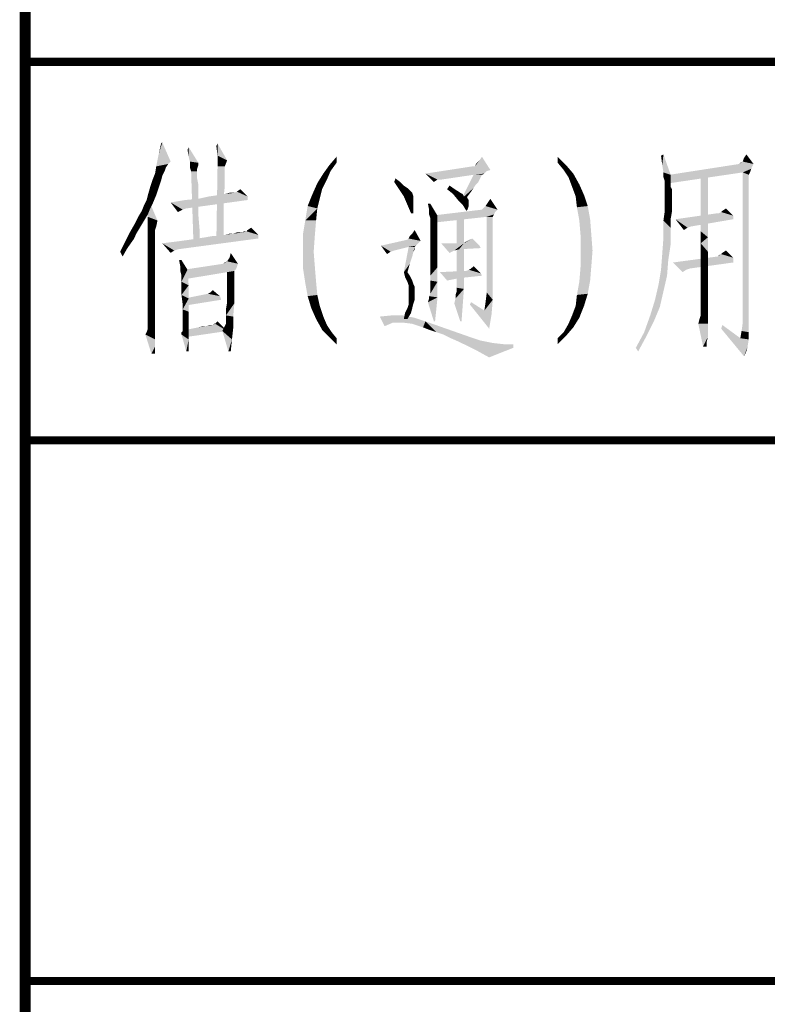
# Model space of a CAD drawing. Header units: millimetres. Extents: x 0 to 840, y 0 to 594.
# Tile 5 of 33: x 0 to 27, y 179 to 216. Entities that reach past the tile are written whole.
import ezdxf

# ---------------------------------------------------------------- set-up
doc = ezdxf.new("R2010")
doc.units = ezdxf.units.MM
doc.header["$LTSCALE"] = 46.2
doc.layers.get('0').update_dxf_attribs({"linetype": 'CONTINUOUS'})
doc.layers.add('GDU1040-22_DXF_FORMAT', color=7, linetype='CONTINUOUS')

# ---------------------------------------------------------------- blocks, each defined once
blk = doc.blocks.new('*T24')
at = {"color": 1, "linetype": 'Continuous'}
for p, q in [((0, 0), (50, 0)), ((0, 0), (0, -34)), ((50, 0), (50, -34)), ((0, -14), (50, -14)), ((0, -34), (50, -34))]:
    blk.add_line(p, q, dxfattribs=at)
blk = doc.blocks.new('*T25')
at = {"color": 1, "linetype": 'Continuous'}
for p, q in [((0, 0), (50, 0)), ((0, 0), (0, -34)), ((50, 0), (50, -34)), ((0, -14), (50, -14)), ((0, -34), (50, -34))]:
    blk.add_line(p, q, dxfattribs=at)

msp = doc.modelspace()

# ---------------------------------------------------------------- linework, layer by layer
at = {"color": 1, "linetype": 'Continuous'}
for points in [[(4.938, 210.578), (5.027, 210.978), (5.071, 211.022)], [(4.938, 210.578), (5.071, 211.022), (5.383, 210.311)], [(7.116, 210.533), (7.071, 210.889), (7.116, 210.978)], [(7.116, 210.533), (7.116, 210.978), (7.471, 210.356)], [(5.383, 210.311), (4.849, 210.133), (4.938, 210.578)], [(6.049, 210.489), (6.005, 210.756), (6.049, 210.844)], [(6.094, 210.311), (6.049, 210.489), (6.049, 210.844)], [(6.094, 210.311), (6.049, 210.844), (6.405, 210.267)], [(7.471, 210.356), (7.116, 210.133), (7.116, 210.533)], [(23.56, 210.178), (23.516, 210.533), (23.605, 210.578)], [(23.605, 209.911), (23.56, 210.178), (23.605, 210.578)], [(23.605, 209.911), (23.605, 210.578), (23.871, 209.822)], [(26.538, 210.311), (26.583, 210.444), (26.671, 210.578)], [(26.538, 210.311), (26.671, 210.578), (26.938, 210.222)], [(5.383, 210.311), (5.294, 210.222), (4.849, 210.133)], [(4.849, 210.133), (5.294, 210.222), (5.205, 210.089)], [(6.405, 210.267), (6.094, 210.089), (6.094, 210.311)], [(6.405, 210.267), (6.405, 210.178), (6.094, 210.089)], [(6.094, 210.089), (6.405, 210.178), (6.36, 210.044)], [(7.116, 210.133), (7.471, 210.356), (7.383, 210.133)], [(11.294, 209.956), (11.027, 209.867), (11.249, 210.178)], [(11.516, 210.267), (11.249, 210.178), (11.516, 210.489)], [(11.249, 210.178), (11.516, 210.267), (11.294, 209.956)], [(16.627, 210.133), (16.671, 210.222), (16.805, 210.356)], [(17.205, 210), (16.627, 210.133), (16.805, 210.356)], [(16.805, 210.356), (16.894, 210.489), (17.205, 210)], [(19.694, 210.267), (19.694, 210.489), (20.005, 210.178)], [(20.005, 210.178), (19.916, 210), (19.694, 210.267)], [(19.916, 210), (20.005, 210.178), (20.271, 209.867)], [(26.938, 210.222), (26.849, 210.044), (23.827, 209.822)], [(26.938, 210.222), (23.827, 209.822), (26.405, 210.222)], [(26.405, 210.222), (26.449, 210.267), (26.538, 210.311)], [(26.938, 210.222), (26.405, 210.222), (26.538, 210.311)], [(5.071, 209.778), (4.716, 209.644), (4.805, 209.867)], [(5.205, 210.089), (4.805, 209.867), (4.849, 210.133)], [(5.205, 210.089), (5.16, 209.956), (4.805, 209.867)], [(4.805, 209.867), (5.16, 209.956), (5.071, 209.778)], [(6.36, 210.044), (6.138, 209.956), (6.094, 210.089)], [(6.138, 209.956), (6.36, 210.044), (6.36, 209.956)], [(6.36, 209.956), (6.227, 207.244), (6.138, 209.956)], [(6.36, 209.956), (6.36, 209.911), (6.227, 207.244)], [(6.36, 209.911), (6.36, 209.822), (6.227, 207.244)], [(6.36, 209.822), (6.36, 209.689), (6.227, 207.244)], [(7.383, 210.133), (7.383, 210.044), (7.071, 207.333)], [(7.383, 210.133), (7.071, 207.333), (7.116, 210.133)], [(7.383, 210.044), (7.383, 209.911), (7.071, 207.333)], [(7.383, 209.911), (7.383, 209.689), (7.071, 207.333)], [(11.16, 209.644), (10.805, 209.511), (11.027, 209.867)], [(11.027, 209.867), (11.294, 209.956), (11.16, 209.644)], [(16.627, 210.133), (17.205, 210), (14.805, 209.867)], [(16.627, 210.133), (14.805, 209.867), (16.538, 210.133)], [(17.205, 210), (17.071, 209.956), (14.805, 209.867)], [(14.805, 209.867), (17.071, 209.956), (16.983, 209.867)], [(14.805, 209.867), (16.983, 209.867), (16.583, 209.822)], [(14.805, 209.867), (16.583, 209.822), (15.249, 209.644)], [(15.249, 209.644), (15.116, 209.556), (14.805, 209.867)], [(15.249, 209.644), (16.583, 209.822), (15.383, 209.644)], [(16.894, 209.822), (16.849, 209.733), (16.138, 208.933)], [(16.894, 209.822), (16.138, 208.933), (16.583, 209.822)], [(16.583, 209.822), (16.983, 209.867), (16.894, 209.822)], [(20.271, 209.867), (20.094, 209.733), (19.916, 210)], [(20.094, 209.733), (20.271, 209.867), (20.494, 209.467)], [(23.871, 209.822), (23.605, 209.733), (23.605, 209.911)], [(23.605, 209.733), (23.871, 209.822), (23.871, 209.644)], [(26.849, 210.044), (26.538, 209.911), (23.827, 209.822)], [(23.827, 209.822), (26.538, 209.911), (23.827, 209.511)], [(25.249, 209.867), (24.983, 209.289), (24.983, 209.867)], [(24.983, 209.289), (25.249, 209.867), (25.249, 209.2)], [(26.538, 209.911), (26.849, 210.044), (26.805, 209.911)], [(26.538, 209.911), (26.805, 209.911), (26.76, 209.822)], [(26.76, 209.822), (26.538, 204.356), (26.538, 209.911)], [(26.76, 209.822), (26.76, 209.733), (26.538, 204.356)], [(5.027, 209.6), (4.627, 209.378), (4.716, 209.644)], [(4.627, 209.378), (5.027, 209.6), (4.938, 209.333)], [(4.716, 209.644), (5.071, 209.778), (5.027, 209.6)], [(6.36, 209.689), (6.405, 209.467), (6.227, 207.244)], [(6.405, 209.467), (6.405, 209.2), (6.227, 207.244)], [(7.383, 209.689), (7.383, 209.378), (7.071, 207.333)], [(10.983, 209.289), (10.627, 209.111), (10.805, 209.511)], [(10.805, 209.511), (11.16, 209.644), (10.983, 209.289)], [(13.649, 209.556), (13.694, 209.689), (13.871, 209.556)], [(13.871, 209.556), (13.827, 209.289), (13.649, 209.556)], [(13.871, 209.556), (14.005, 209.422), (13.827, 209.289)], [(14.005, 209.422), (14.138, 209.333), (13.827, 209.289)], [(15.827, 209.333), (15.605, 209.289), (15.694, 209.422)], [(16.849, 209.733), (16.805, 209.644), (16.138, 208.933)], [(16.805, 209.644), (16.76, 209.556), (16.138, 208.933)], [(16.76, 209.556), (16.671, 209.467), (16.138, 208.933)], [(16.671, 209.467), (16.583, 209.333), (16.138, 208.933)], [(20.494, 209.467), (20.227, 209.378), (20.094, 209.733)], [(20.227, 209.378), (20.494, 209.467), (20.671, 209.067)], [(23.871, 209.644), (23.649, 209.6), (23.605, 209.733)], [(23.649, 209.511), (23.649, 209.6), (23.871, 209.644)], [(23.649, 209.511), (23.871, 209.644), (23.871, 209.511)], [(23.871, 209.511), (23.649, 209.422), (23.649, 209.511)], [(23.649, 209.422), (23.871, 209.511), (23.871, 209.378)], [(23.871, 209.378), (23.649, 209.289), (23.649, 209.422)], [(26.76, 209.733), (26.76, 209.689), (26.538, 204.356)], [(26.76, 209.689), (26.76, 209.644), (26.538, 204.356)], [(26.76, 209.644), (26.76, 209.511), (26.538, 204.356)], [(26.76, 209.511), (26.76, 209.333), (26.538, 204.356)], [(4.849, 209.067), (4.494, 208.889), (4.538, 209.067)], [(4.494, 208.889), (4.849, 209.067), (4.716, 208.756)], [(4.938, 209.333), (4.538, 209.067), (4.627, 209.378)], [(4.538, 209.067), (4.938, 209.333), (4.849, 209.067)], [(6.405, 209.2), (6.405, 208.8), (6.227, 207.244)], [(8.227, 209.022), (6.805, 209.022), (7.116, 209.067)], [(7.383, 209.378), (7.338, 208.978), (7.071, 207.333)], [(7.116, 209.067), (7.383, 209.111), (7.738, 209.156)], [(8.227, 209.022), (7.116, 209.067), (7.738, 209.156)], [(7.694, 209.156), (7.738, 209.156), (7.383, 209.111)], [(7.694, 209.156), (7.383, 209.111), (7.56, 209.156)], [(8.227, 209.022), (7.738, 209.156), (7.827, 209.2)], [(7.827, 209.2), (7.96, 209.289), (8.227, 209.022)], [(10.894, 208.933), (10.449, 208.667), (10.627, 209.111)], [(10.627, 209.111), (10.983, 209.289), (10.894, 208.933)], [(13.827, 209.289), (14.138, 209.333), (14.227, 209.244)], [(14.227, 209.244), (14.005, 209.022), (13.827, 209.289)], [(14.227, 209.244), (14.316, 209.156), (14.005, 209.022)], [(14.005, 209.022), (14.316, 209.156), (14.36, 209.022)], [(15.605, 209.289), (15.827, 209.333), (15.96, 209.244)], [(15.96, 209.244), (15.827, 209.111), (15.605, 209.289)], [(15.96, 209.244), (16.094, 209.156), (15.827, 209.111)], [(15.827, 209.111), (16.094, 209.156), (16.183, 209.111)], [(16.183, 209.111), (16.005, 208.889), (15.827, 209.111)], [(16.183, 209.111), (16.227, 209.022), (16.005, 208.889)], [(16.583, 209.333), (16.494, 209.2), (16.138, 208.933)], [(16.494, 209.2), (16.36, 209.022), (16.138, 208.933)], [(20.671, 209.067), (20.36, 209.022), (20.227, 209.378)], [(20.36, 209.022), (20.671, 209.067), (20.805, 208.667)], [(23.649, 209.289), (23.871, 209.378), (23.916, 209.289)], [(23.916, 209.289), (23.916, 209.244), (23.649, 209.111)], [(23.916, 209.289), (23.649, 209.111), (23.649, 209.289)], [(23.916, 209.244), (23.916, 209.156), (23.649, 209.111)], [(23.649, 209.111), (23.916, 209.156), (23.916, 209.022)], [(23.916, 209.022), (23.649, 208.933), (23.649, 209.111)], [(25.249, 209.2), (24.983, 208.711), (24.983, 209.289)], [(24.983, 208.711), (25.249, 209.2), (25.249, 208.622)], [(26.76, 209.333), (26.76, 209.111), (26.538, 204.356)], [(26.76, 209.111), (26.76, 208.889), (26.538, 204.356)], [(4.627, 208.578), (4.316, 208.489), (4.405, 208.711)], [(4.716, 208.756), (4.405, 208.711), (4.494, 208.889)], [(4.405, 208.711), (4.716, 208.756), (4.627, 208.578)], [(4.627, 208.756), (4.538, 208.489), (4.538, 208.756)], [(4.538, 208.267), (4.538, 208.489), (4.627, 208.756)], [(4.538, 208.267), (4.627, 208.756), (4.894, 208.133)], [(8.227, 208.889), (5.383, 208.8), (5.916, 208.889)], [(5.383, 208.8), (8.227, 208.889), (5.96, 208.578)], [(5.383, 208.8), (5.96, 208.578), (5.827, 208.533)], [(5.827, 208.533), (5.649, 208.444), (5.383, 208.8)], [(5.916, 208.889), (6.405, 208.933), (8.227, 209.022)], [(5.916, 208.889), (8.227, 209.022), (8.227, 208.889)], [(6.405, 208.8), (6.405, 208.356), (6.227, 207.244)], [(8.227, 209.022), (6.405, 208.933), (6.805, 209.022)], [(7.338, 208.978), (7.338, 208.533), (7.071, 207.333)], [(10.449, 208.667), (10.894, 208.933), (10.805, 208.578)], [(14.36, 209.022), (14.138, 208.711), (14.005, 209.022)], [(14.36, 209.022), (14.36, 208.978), (14.138, 208.711)], [(14.36, 208.978), (14.36, 208.844), (14.138, 208.711)], [(14.138, 208.711), (14.36, 208.844), (14.36, 208.667)], [(14.36, 208.667), (14.271, 208.4), (14.138, 208.711)], [(14.983, 208.756), (14.938, 208.533), (14.894, 208.756)], [(14.938, 208.356), (14.938, 208.533), (14.983, 208.756)], [(14.938, 208.356), (14.983, 208.756), (15.249, 208.311)], [(16.227, 209.022), (16.316, 208.978), (16.005, 208.889)], [(16.36, 208.978), (16.36, 208.933), (16.005, 208.889)], [(16.316, 208.978), (16.36, 208.978), (16.005, 208.889)], [(16.005, 208.889), (16.36, 208.933), (16.405, 208.889)], [(16.405, 208.889), (16.183, 208.711), (16.005, 208.889)], [(16.138, 208.933), (16.36, 209.022), (16.227, 208.8)], [(16.405, 208.889), (16.405, 208.8), (16.183, 208.711)], [(16.183, 208.711), (16.405, 208.8), (16.405, 208.667)], [(16.405, 208.667), (16.316, 208.489), (16.183, 208.711)], [(17.471, 208.533), (17.027, 208.667), (17.116, 208.8)], [(17.116, 208.8), (17.205, 208.933), (17.471, 208.533)], [(20.805, 208.667), (20.405, 208.622), (20.36, 209.022)], [(23.649, 208.933), (23.916, 209.022), (23.916, 208.844)], [(23.916, 208.844), (23.649, 208.711), (23.649, 208.933)], [(23.649, 208.711), (23.916, 208.844), (23.916, 208.667)], [(23.916, 208.667), (23.649, 208.444), (23.649, 208.711)], [(25.249, 208.622), (24.983, 208.222), (24.983, 208.711)], [(26.76, 208.889), (26.76, 208.578), (26.538, 204.356)], [(4.538, 208.356), (4.183, 208.267), (4.316, 208.489)], [(4.183, 208.267), (4.538, 208.356), (4.405, 208.133)], [(4.316, 208.489), (4.627, 208.578), (4.538, 208.356)], [(6.405, 208.356), (6.449, 207.822), (6.227, 207.244)], [(7.338, 208.533), (7.338, 207.956), (7.071, 207.333)], [(10.805, 208.578), (10.36, 208.133), (10.449, 208.667)], [(10.36, 208.133), (10.805, 208.578), (10.76, 208.133)], [(14.271, 208.4), (14.36, 208.667), (14.36, 208.4)], [(15.249, 208.311), (14.983, 208.222), (14.938, 208.356)], [(17.471, 208.533), (17.383, 208.444), (15.027, 208.311)], [(17.471, 208.533), (15.027, 208.311), (16.894, 208.533)], [(17.383, 208.444), (17.338, 208.356), (15.027, 208.311)], [(17.071, 208.267), (15.027, 208.311), (17.338, 208.356)], [(15.96, 207.689), (15.96, 208.311), (16.227, 208.4)], [(15.96, 207.156), (15.96, 207.689), (16.227, 208.4)], [(15.96, 206.711), (15.96, 207.156), (16.227, 208.4)], [(15.96, 206.311), (15.96, 206.711), (16.227, 208.4)], [(15.96, 206.044), (15.96, 206.311), (16.227, 208.4)], [(15.96, 205.778), (15.96, 206.044), (16.227, 208.4)], [(15.96, 205.644), (15.96, 205.778), (16.227, 208.4)], [(15.96, 205.644), (16.227, 208.4), (16.227, 205.6)], [(16.405, 208.667), (16.36, 208.533), (16.316, 208.489)], [(16.894, 208.533), (16.938, 208.578), (17.027, 208.667)], [(17.471, 208.533), (16.894, 208.533), (17.027, 208.667)], [(17.071, 208.267), (17.338, 208.356), (17.294, 208.267)], [(20.405, 208.622), (20.805, 208.667), (20.894, 208.178)], [(20.894, 208.178), (20.494, 208.133), (20.405, 208.622)], [(23.916, 208.444), (23.871, 208.178), (23.605, 208.133)], [(23.916, 208.444), (23.605, 208.133), (23.649, 208.444)], [(23.649, 208.444), (23.916, 208.667), (23.916, 208.444)], [(25.649, 208.4), (26.183, 208.311), (24.049, 208.178)], [(25.649, 208.4), (24.049, 208.178), (25.605, 208.4)], [(24.983, 208.222), (25.249, 208.622), (25.249, 208.044)], [(26.183, 208.311), (25.649, 208.4), (25.738, 208.444)], [(25.738, 208.444), (25.783, 208.489), (25.916, 208.578)], [(25.738, 208.444), (25.916, 208.578), (26.183, 208.311)], [(26.76, 208.578), (26.76, 208.222), (26.538, 204.356)], [(4.271, 207.911), (3.871, 207.689), (4.049, 208)], [(4.405, 208.133), (4.049, 208), (4.183, 208.267)], [(4.049, 208), (4.405, 208.133), (4.271, 207.911)], [(4.894, 208.133), (4.538, 208.089), (4.538, 208.267)], [(4.538, 207.956), (4.538, 208.089), (4.894, 208.133)], [(4.538, 207.956), (4.894, 208.133), (4.849, 207.911)], [(10.76, 208.133), (10.271, 207.6), (10.36, 208.133)], [(10.271, 207.6), (10.76, 208.133), (10.716, 207.6)], [(14.983, 208.133), (14.983, 208.222), (15.249, 208.311)], [(14.983, 208.089), (14.983, 208.133), (15.249, 208.311)], [(14.983, 208.089), (15.249, 208.311), (15.249, 208.089)], [(15.249, 208.089), (14.983, 208), (14.983, 208.089)], [(14.983, 208), (15.249, 208.089), (15.249, 207.911)], [(15.249, 207.911), (14.983, 207.867), (14.983, 208)], [(17.071, 208.267), (15.027, 208.044), (15.027, 208.311)], [(17.294, 208.267), (17.294, 208.178), (17.071, 205.467)], [(17.294, 208.267), (17.071, 205.467), (17.071, 208.267)], [(17.294, 208.178), (17.294, 208.089), (17.071, 205.467)], [(17.294, 208.089), (17.294, 207.911), (17.071, 205.467)], [(20.538, 207.6), (20.494, 208.133), (20.894, 208.178)], [(20.538, 207.6), (20.894, 208.178), (20.938, 207.6)], [(23.605, 208.133), (23.871, 208.178), (23.871, 207.867)], [(23.871, 207.867), (23.605, 207.511), (23.605, 208.133)], [(24.049, 208.178), (26.183, 208.311), (26.183, 208.178)], [(24.049, 208.178), (26.183, 208.178), (24.627, 207.911)], [(24.049, 208.178), (24.627, 207.911), (24.494, 207.867)], [(24.494, 207.867), (24.36, 207.778), (24.049, 208.178)], [(25.249, 208.044), (24.983, 207.733), (24.983, 208.222)], [(24.983, 207.733), (25.249, 208.044), (25.249, 207.511)], [(26.76, 208.222), (26.76, 207.867), (26.538, 204.356)], [(4.138, 207.689), (4.005, 207.422), (3.694, 207.333)], [(4.138, 207.689), (3.694, 207.333), (3.871, 207.689)], [(3.871, 207.689), (4.271, 207.911), (4.138, 207.689)], [(4.849, 207.911), (4.538, 207.867), (4.538, 207.956)], [(4.538, 207.867), (4.849, 207.911), (4.805, 207.778)], [(4.805, 207.778), (4.538, 207.733), (4.538, 207.867)], [(4.538, 207.733), (4.805, 207.778), (4.805, 207.689)], [(4.805, 207.689), (4.538, 207.556), (4.538, 207.733)], [(4.805, 207.689), (4.805, 207.6), (4.538, 207.556)], [(4.538, 207.556), (4.805, 207.6), (4.805, 207.422)], [(6.227, 207.244), (6.449, 207.822), (6.449, 207.244)], [(6.405, 207.467), (6.671, 207.511), (8.627, 207.6)], [(6.405, 207.467), (8.627, 207.6), (8.627, 207.467)], [(6.671, 207.511), (7.16, 207.556), (8.627, 207.6)], [(7.071, 207.333), (7.338, 207.956), (7.338, 207.333)], [(8.627, 207.6), (7.16, 207.556), (7.383, 207.6)], [(7.383, 207.6), (7.694, 207.644), (8.049, 207.689)], [(8.627, 207.6), (7.383, 207.6), (8.049, 207.689)], [(7.694, 207.644), (7.383, 207.6), (7.56, 207.644)], [(7.96, 207.689), (8.049, 207.689), (7.694, 207.644)], [(7.96, 207.689), (7.694, 207.644), (7.827, 207.689)], [(8.138, 207.733), (8.183, 207.733), (8.049, 207.689)], [(8.138, 207.733), (8.049, 207.689), (8.094, 207.733)], [(8.627, 207.6), (8.049, 207.689), (8.183, 207.733)], [(8.183, 207.733), (8.227, 207.778), (8.36, 207.867)], [(8.183, 207.733), (8.36, 207.867), (8.627, 207.6)], [(10.716, 207.6), (10.271, 206.978), (10.271, 207.6)], [(10.271, 206.978), (10.716, 207.6), (10.671, 206.978)], [(14.183, 207.467), (14.227, 207.556), (14.316, 207.644)], [(14.627, 207.378), (14.183, 207.467), (14.316, 207.644)], [(14.316, 207.644), (14.405, 207.778), (14.627, 207.378)], [(14.983, 207.867), (15.249, 207.911), (15.249, 207.867)], [(15.249, 207.867), (14.983, 207.733), (14.983, 207.867)], [(14.983, 207.733), (15.249, 207.867), (15.249, 207.733)], [(15.249, 207.733), (14.983, 207.556), (14.983, 207.733)], [(14.983, 207.556), (15.249, 207.733), (15.249, 207.511)], [(17.294, 207.911), (17.294, 207.689), (17.071, 205.467)], [(17.294, 207.689), (17.294, 207.378), (17.071, 205.467)], [(20.938, 207.6), (20.983, 207.022), (20.538, 206.978)], [(20.938, 207.6), (20.538, 206.978), (20.538, 207.6)], [(23.605, 207.511), (23.871, 207.867), (23.871, 207.244)], [(25.249, 207.511), (24.983, 207.289), (24.983, 207.733)], [(26.76, 207.867), (26.76, 207.422), (26.538, 204.356)], [(3.783, 207.111), (3.516, 206.978), (3.694, 207.333)], [(3.694, 207.333), (4.005, 207.422), (3.783, 207.111)], [(4.805, 207.422), (4.538, 207.333), (4.538, 207.556)], [(4.538, 207.333), (4.805, 207.422), (4.805, 207.2)], [(4.805, 207.2), (4.538, 207.067), (4.538, 207.333)], [(5.071, 207.289), (5.427, 207.333), (8.627, 207.467)], [(5.071, 207.289), (8.627, 207.467), (5.649, 207.067)], [(5.071, 207.289), (5.649, 207.067), (5.516, 207.022)], [(5.516, 207.022), (5.383, 206.933), (5.071, 207.289)], [(5.427, 207.333), (5.783, 207.378), (8.627, 207.467)], [(5.783, 207.378), (6.094, 207.422), (8.627, 207.467)], [(8.627, 207.467), (6.094, 207.422), (6.405, 207.467)], [(7.16, 207.556), (6.671, 207.511), (6.938, 207.556)], [(14.627, 207.378), (13.16, 207.2), (14.138, 207.422)], [(14.627, 207.378), (14.538, 207.289), (13.16, 207.2)], [(13.16, 207.2), (14.538, 207.289), (14.449, 207.2)], [(14.627, 207.378), (14.138, 207.422), (14.183, 207.467)], [(15.249, 207.511), (14.983, 207.333), (14.983, 207.556)], [(14.983, 207.333), (15.249, 207.511), (15.249, 207.2)], [(15.249, 207.2), (14.983, 207.111), (14.983, 207.333)], [(16.227, 207.289), (15.694, 206.933), (15.383, 207.289)], [(16.227, 207.289), (15.871, 207.022), (15.694, 206.933)], [(16.227, 207.289), (16.049, 207.067), (15.871, 207.022)], [(16.227, 207.289), (16.805, 207.2), (16.049, 207.067)], [(16.227, 207.289), (16.449, 207.422), (16.538, 207.467)], [(16.227, 207.289), (16.538, 207.467), (16.805, 207.2)], [(16.227, 207.289), (16.36, 207.378), (16.449, 207.422)], [(16.227, 207.289), (16.271, 207.333), (16.36, 207.378)], [(17.294, 207.378), (17.294, 206.933), (17.071, 205.467)], [(23.871, 207.244), (23.56, 206.889), (23.605, 207.511)], [(23.56, 206.889), (23.871, 207.244), (23.783, 206.667)], [(24.983, 207.289), (25.249, 207.511), (25.249, 206.978)], [(25.249, 206.978), (24.983, 206.889), (24.983, 207.289)], [(26.76, 207.422), (26.76, 206.978), (26.538, 204.356)], [(3.516, 206.978), (3.783, 207.111), (3.605, 206.8)], [(4.538, 207.067), (4.805, 207.2), (4.805, 206.978)], [(4.805, 206.978), (4.538, 206.756), (4.538, 207.067)], [(4.538, 206.756), (4.805, 206.978), (4.805, 206.622)], [(7.56, 206.756), (7.605, 206.933), (7.871, 206.533)], [(10.671, 206.978), (10.271, 206.4), (10.271, 206.978)], [(10.271, 206.4), (10.671, 206.978), (10.716, 206.4)], [(13.16, 207.2), (14.449, 207.2), (14.183, 207.156)], [(13.16, 207.2), (14.183, 207.156), (13.649, 207.022)], [(13.16, 207.2), (13.649, 207.022), (13.516, 206.978)], [(13.516, 206.978), (13.383, 206.889), (13.16, 207.2)], [(14.405, 207.156), (14.36, 206.978), (14.005, 206.222)], [(14.405, 207.156), (14.005, 206.222), (14.183, 207.156)], [(14.36, 206.978), (14.316, 206.8), (14.005, 206.222)], [(14.183, 207.156), (14.449, 207.2), (14.405, 207.156)], [(14.405, 207.156), (14.405, 207.067), (14.36, 206.978)], [(14.983, 207.111), (15.249, 207.2), (15.249, 206.844)], [(15.249, 206.844), (14.983, 206.8), (14.983, 207.111)], [(16.805, 207.2), (16.849, 207.111), (16.049, 207.067)], [(17.294, 206.933), (17.294, 206.444), (17.071, 205.467)], [(20.538, 206.978), (20.983, 207.022), (20.938, 206.444)], [(20.938, 206.444), (20.538, 206.4), (20.538, 206.978)], [(23.783, 206.667), (23.516, 206.311), (23.56, 206.889)], [(24.983, 206.533), (24.983, 206.889), (25.249, 206.978)], [(24.983, 206.533), (25.249, 206.978), (25.249, 206.533)], [(25.605, 206.8), (25.649, 206.844), (25.738, 206.889)], [(26.183, 206.756), (25.605, 206.8), (25.738, 206.889)], [(25.738, 206.889), (25.783, 206.933), (25.916, 207.022)], [(25.738, 206.889), (25.916, 207.022), (26.183, 206.756)], [(26.76, 206.978), (26.76, 206.444), (26.538, 204.356)], [(4.805, 206.622), (4.538, 206.4), (4.538, 206.756)], [(4.538, 206.4), (4.805, 206.622), (4.805, 206.267)], [(5.783, 206.667), (5.738, 206.444), (5.694, 206.667)], [(5.738, 206.444), (5.783, 206.667), (6.005, 206.311)], [(7.871, 206.533), (7.827, 206.4), (5.871, 206.311)], [(7.871, 206.533), (5.871, 206.311), (7.338, 206.533)], [(7.338, 206.533), (7.383, 206.578), (7.471, 206.622)], [(7.871, 206.533), (7.338, 206.533), (7.471, 206.622)], [(7.871, 206.533), (7.471, 206.622), (7.56, 206.756)], [(14.316, 206.8), (14.227, 206.533), (14.005, 206.222)], [(14.005, 206.222), (14.227, 206.533), (14.138, 206.222)], [(14.983, 206.533), (14.983, 206.8), (15.249, 206.844)], [(14.983, 206.533), (15.249, 206.844), (15.249, 206.4)], [(15.249, 206.4), (14.983, 206.311), (14.983, 206.533)], [(23.516, 206.311), (23.783, 206.667), (23.738, 206.089)], [(26.183, 206.756), (23.96, 206.578), (25.605, 206.8)], [(23.96, 206.578), (26.183, 206.756), (26.183, 206.578)], [(23.96, 206.578), (26.183, 206.578), (24.583, 206.356)], [(23.96, 206.578), (24.583, 206.356), (24.449, 206.311)], [(24.449, 206.311), (24.316, 206.222), (23.96, 206.578)], [(25.249, 206.533), (24.983, 206.222), (24.983, 206.533)], [(24.983, 206.222), (25.249, 206.533), (25.249, 206.089)], [(4.805, 206.267), (4.538, 206), (4.538, 206.4)], [(4.538, 206), (4.805, 206.267), (4.805, 205.867)], [(6.005, 206.311), (5.738, 206.267), (5.738, 206.444)], [(5.783, 206.089), (5.738, 206.267), (6.005, 206.311)], [(5.783, 206), (5.783, 206.089), (6.005, 206.311)], [(5.783, 205.867), (5.783, 206), (6.005, 206.311)], [(5.783, 205.867), (6.005, 206.311), (6.049, 205.733)], [(5.871, 206.311), (7.827, 206.4), (7.783, 206.311)], [(7.783, 206.311), (7.738, 206.267), (5.871, 205.956)], [(7.783, 206.311), (5.871, 205.956), (5.871, 206.311)], [(7.738, 206.267), (7.471, 206.222), (5.871, 205.956)], [(7.471, 206.222), (7.738, 206.267), (7.738, 206.178)], [(7.738, 206.178), (7.471, 205.822), (7.471, 206.222)], [(7.738, 206.178), (7.738, 206.089), (7.471, 205.822)], [(10.716, 206.4), (10.36, 205.822), (10.271, 206.4)], [(10.716, 206.4), (10.76, 205.867), (10.36, 205.822)], [(14.138, 206.222), (14.049, 206.044), (14.005, 206.222)], [(14.138, 206.222), (14.227, 206.089), (14.049, 206.044)], [(14.983, 206.089), (14.983, 206.311), (15.249, 206.4)], [(14.983, 205.911), (14.983, 206.089), (15.249, 206.4)], [(14.983, 205.911), (15.249, 206.4), (15.249, 205.867)], [(16.316, 206.267), (15.338, 206.222), (16.271, 206.267)], [(16.849, 206.178), (15.338, 206.222), (16.316, 206.267)], [(16.849, 206.178), (15.605, 205.911), (15.338, 206.222)], [(16.849, 206.178), (15.827, 205.956), (15.605, 205.911)], [(16.849, 206.178), (16.049, 206), (15.827, 205.956)], [(16.849, 206.178), (16.894, 206.089), (16.049, 206)], [(16.849, 206.178), (16.316, 206.267), (16.405, 206.311)], [(16.849, 206.178), (16.405, 206.311), (16.494, 206.356)], [(16.494, 206.356), (16.583, 206.444), (16.849, 206.178)], [(17.294, 206.444), (17.294, 205.867), (17.071, 205.467)], [(20.894, 205.911), (20.494, 205.867), (20.538, 206.4)], [(20.538, 206.4), (20.938, 206.444), (20.894, 205.911)], [(23.738, 206.089), (23.427, 205.778), (23.516, 206.311)], [(25.249, 206.089), (24.983, 205.911), (24.983, 206.222)], [(26.76, 206.444), (26.76, 205.911), (26.538, 204.356)], [(4.805, 205.867), (4.538, 205.6), (4.538, 206)], [(4.538, 205.6), (4.805, 205.867), (4.805, 205.422)], [(6.049, 205.733), (5.783, 205.689), (5.783, 205.867)], [(7.738, 206.089), (7.738, 206), (7.471, 205.822)], [(7.738, 206), (7.738, 205.867), (7.471, 205.822)], [(7.471, 205.822), (7.738, 205.867), (7.738, 205.733)], [(7.738, 205.733), (7.471, 205.422), (7.471, 205.822)], [(10.36, 205.822), (10.76, 205.867), (10.805, 205.378)], [(10.805, 205.378), (10.449, 205.333), (10.36, 205.822)], [(14.049, 206.044), (14.227, 206.089), (14.316, 205.911)], [(14.316, 205.911), (14.138, 205.867), (14.049, 206.044)], [(14.138, 205.867), (14.316, 205.911), (14.36, 205.778)], [(14.36, 205.778), (14.183, 205.733), (14.138, 205.867)], [(14.183, 205.733), (14.36, 205.778), (14.405, 205.689)], [(14.938, 205.333), (14.983, 205.422), (15.249, 205.867)], [(14.938, 205.333), (15.249, 205.867), (15.249, 205.289)], [(15.249, 205.867), (14.983, 205.778), (14.983, 205.911)], [(14.983, 205.644), (14.983, 205.778), (15.249, 205.867)], [(14.983, 205.556), (14.983, 205.644), (15.249, 205.867)], [(14.983, 205.511), (14.983, 205.556), (15.249, 205.867)], [(14.983, 205.422), (14.983, 205.511), (15.249, 205.867)], [(17.071, 205.467), (17.294, 205.867), (17.294, 205.2)], [(20.805, 205.422), (20.405, 205.378), (20.494, 205.867)], [(20.494, 205.867), (20.894, 205.911), (20.805, 205.422)], [(23.605, 205.511), (23.294, 205.2), (23.427, 205.778)], [(23.427, 205.778), (23.738, 206.089), (23.605, 205.511)], [(24.983, 205.644), (24.983, 205.911), (25.249, 206.089)], [(24.983, 205.644), (25.249, 206.089), (25.249, 205.644)], [(26.76, 205.911), (26.76, 205.289), (26.538, 204.356)], [(4.805, 205.422), (4.538, 205.244), (4.538, 205.6)], [(4.538, 205.244), (4.805, 205.422), (4.805, 205.022)], [(5.783, 205.378), (5.783, 205.689), (6.049, 205.733)], [(5.783, 205.378), (6.049, 205.733), (6.049, 205.244)], [(7.205, 205.333), (5.871, 205.244), (6.76, 205.422)], [(7.205, 205.333), (6.76, 205.422), (6.849, 205.467)], [(6.849, 205.467), (6.938, 205.556), (7.205, 205.333)], [(7.738, 205.733), (7.738, 205.556), (7.471, 205.422)], [(7.471, 205.422), (7.738, 205.556), (7.738, 205.333)], [(7.738, 205.333), (7.471, 205.111), (7.471, 205.422)], [(14.405, 205.689), (14.183, 205.6), (14.183, 205.733)], [(14.183, 205.6), (14.405, 205.689), (14.405, 205.422)], [(14.405, 205.422), (14.183, 205.378), (14.183, 205.6)], [(14.183, 205.378), (14.405, 205.422), (14.405, 205.2)], [(15.871, 205.067), (15.916, 205.244), (16.227, 205.6)], [(16.094, 204.4), (15.871, 205.067), (16.227, 205.6)], [(15.916, 205.378), (15.96, 205.511), (16.227, 205.6)], [(15.916, 205.244), (15.916, 205.378), (16.227, 205.6)], [(16.227, 205.6), (15.96, 205.556), (15.96, 205.644)], [(15.96, 205.511), (15.96, 205.556), (16.227, 205.6)], [(16.094, 204.4), (16.227, 205.6), (16.138, 204.4)], [(17.294, 205.2), (17.027, 205.111), (17.071, 205.467)], [(20.36, 204.978), (20.405, 205.378), (20.805, 205.422)], [(20.36, 204.978), (20.805, 205.422), (20.671, 204.978)], [(23.294, 205.2), (23.605, 205.511), (23.471, 204.933)], [(25.249, 205.644), (24.983, 205.422), (24.983, 205.644)], [(24.983, 205.244), (24.983, 205.422), (25.249, 205.644)], [(24.983, 205.244), (25.249, 205.644), (25.249, 205.244)], [(4.805, 205.022), (4.538, 204.933), (4.538, 205.244)], [(6.049, 205.244), (5.827, 205.022), (5.783, 205.378)], [(5.827, 204.844), (5.827, 205.022), (6.049, 205.244)], [(5.827, 204.844), (6.049, 205.244), (6.049, 204.756)], [(5.871, 205.244), (7.205, 205.333), (7.249, 205.2)], [(7.249, 205.2), (5.871, 204.978), (5.871, 205.244)], [(7.738, 205.067), (7.427, 204.844), (7.471, 205.111)], [(7.427, 204.622), (7.427, 204.844), (7.738, 205.067)], [(7.427, 204.622), (7.738, 205.067), (7.694, 204.578)], [(7.471, 205.111), (7.738, 205.333), (7.738, 205.067)], [(10.449, 205.333), (10.805, 205.378), (10.894, 204.978)], [(10.894, 204.978), (10.583, 204.889), (10.449, 205.333)], [(14.138, 204.889), (14.183, 205.022), (14.36, 205.067)], [(14.138, 204.889), (14.36, 205.067), (14.316, 204.889)], [(14.405, 205.2), (14.183, 205.156), (14.183, 205.378)], [(14.183, 205.156), (14.405, 205.2), (14.36, 205.067)], [(14.36, 205.067), (14.183, 205.022), (14.183, 205.156)], [(14.894, 205.111), (14.938, 205.244), (15.249, 205.289)], [(15.116, 204.4), (14.894, 205.111), (15.249, 205.289)], [(15.249, 205.289), (14.938, 205.244), (14.938, 205.333)], [(15.116, 204.4), (15.249, 205.289), (15.16, 204.4)], [(16.449, 205.022), (16.494, 205.111), (16.983, 204.8)], [(16.983, 204.8), (17.027, 205.111), (17.294, 205.2)], [(16.983, 204.8), (17.294, 205.2), (17.249, 204.667)], [(23.471, 204.933), (23.116, 204.622), (23.294, 205.2)], [(25.249, 205.244), (24.983, 205.111), (24.983, 205.244)], [(24.983, 204.978), (24.983, 205.111), (25.249, 205.244)], [(24.983, 204.889), (24.983, 204.978), (25.249, 205.244)], [(24.983, 204.889), (25.249, 205.244), (25.249, 204.889)], [(26.76, 205.289), (26.76, 204.667), (26.538, 204.356)], [(4.538, 204.667), (4.538, 204.933), (4.805, 205.022)], [(4.538, 204.667), (4.805, 205.022), (4.805, 204.622)], [(6.049, 204.756), (5.827, 204.667), (5.827, 204.844)], [(5.827, 204.533), (5.827, 204.667), (6.049, 204.756)], [(5.827, 204.4), (5.827, 204.533), (6.049, 204.756)], [(5.827, 204.4), (6.049, 204.756), (6.049, 204.356)], [(10.583, 204.889), (10.894, 204.978), (11.027, 204.578)], [(11.027, 204.578), (10.76, 204.489), (10.583, 204.889)], [(14.271, 204.711), (14.005, 204.489), (14.049, 204.711)], [(14.005, 204.489), (14.271, 204.711), (14.138, 204.489)], [(14.316, 204.889), (14.049, 204.711), (14.138, 204.889)], [(14.049, 204.711), (14.316, 204.889), (14.271, 204.711)], [(16.983, 204.8), (17.16, 204.133), (16.449, 205.022)], [(16.983, 204.8), (17.249, 204.667), (17.16, 204.133)], [(20.671, 204.978), (20.227, 204.622), (20.36, 204.978)], [(20.227, 204.622), (20.671, 204.978), (20.494, 204.533)], [(23.116, 204.622), (23.471, 204.933), (23.249, 204.4)], [(25.249, 204.889), (24.983, 204.844), (24.983, 204.889)], [(24.983, 204.756), (24.983, 204.844), (25.249, 204.889)], [(24.983, 204.622), (24.983, 204.756), (25.249, 204.889)], [(24.983, 204.622), (25.249, 204.889), (25.249, 204.578)], [(4.805, 204.622), (4.538, 204.444), (4.538, 204.667)], [(4.538, 204.311), (4.538, 204.444), (4.805, 204.622)], [(4.538, 204.311), (4.805, 204.622), (4.805, 204.311)], [(6.049, 204.356), (5.827, 204.311), (5.827, 204.4)], [(5.827, 204.222), (5.827, 204.311), (6.049, 204.356)], [(5.827, 204.178), (5.827, 204.222), (6.049, 204.356)], [(5.827, 204.133), (5.827, 204.178), (6.049, 204.356)], [(5.827, 204.089), (5.827, 204.133), (6.049, 204.356)], [(5.827, 204.044), (5.827, 204.089), (6.049, 204.356)], [(5.827, 204.044), (6.049, 204.356), (6.049, 204)], [(7.027, 204.311), (7.116, 204.4), (7.471, 204.044)], [(7.338, 204.133), (7.383, 204.222), (7.694, 204.578)], [(7.338, 204.133), (7.694, 204.578), (7.694, 204.133)], [(7.383, 204.222), (7.427, 204.311), (7.694, 204.578)], [(7.694, 204.578), (7.427, 204.489), (7.427, 204.622)], [(7.427, 204.4), (7.427, 204.489), (7.694, 204.578)], [(7.427, 204.356), (7.427, 204.4), (7.694, 204.578)], [(7.427, 204.311), (7.427, 204.356), (7.694, 204.578)], [(10.76, 204.489), (11.027, 204.578), (11.16, 204.267)], [(11.16, 204.267), (10.983, 204.089), (10.76, 204.489)], [(13.96, 204.622), (13.116, 204.578), (13.56, 204.622)], [(13.116, 204.578), (13.96, 204.622), (14.405, 204.533)], [(13.116, 204.578), (14.405, 204.533), (13.605, 204.356)], [(13.605, 204.356), (13.294, 204.222), (13.116, 204.578)], [(14.405, 204.533), (14.805, 204.4), (13.605, 204.356)], [(13.96, 204.356), (13.605, 204.356), (14.805, 204.4)], [(14.316, 204.311), (13.96, 204.356), (14.805, 204.4)], [(14.716, 204.178), (14.316, 204.311), (14.805, 204.4)], [(14.938, 204.089), (14.716, 204.178), (14.805, 204.4)], [(15.205, 204), (14.938, 204.089), (14.805, 204.4)], [(15.471, 203.911), (15.205, 204), (14.805, 204.4)], [(15.471, 203.911), (14.805, 204.4), (16.449, 203.822)], [(20.494, 204.533), (20.094, 204.311), (20.227, 204.622)], [(20.094, 204.311), (20.494, 204.533), (20.271, 204.178)], [(23.249, 204.4), (22.894, 204), (23.116, 204.622)], [(22.894, 204), (23.249, 204.4), (22.983, 203.867)], [(24.894, 204.311), (24.938, 204.489), (25.249, 204.578)], [(24.894, 204.311), (25.249, 204.578), (25.249, 204.311)], [(25.249, 204.578), (24.938, 204.489), (24.983, 204.622)], [(26.494, 204.044), (26.538, 204.356), (26.76, 204.667)], [(26.494, 204.044), (26.76, 204.667), (26.76, 204)], [(4.805, 204), (4.449, 203.911), (4.494, 204)], [(4.449, 203.911), (4.805, 204), (4.805, 203.733)], [(4.494, 204), (4.538, 204.133), (4.805, 204.311)], [(4.494, 204), (4.805, 204.311), (4.805, 204)], [(4.805, 204.311), (4.538, 204.178), (4.538, 204.311)], [(4.538, 204.133), (4.538, 204.178), (4.805, 204.311)], [(6.049, 204), (5.783, 204), (5.827, 204.044)], [(6.049, 204), (5.783, 203.911), (5.783, 204)], [(5.783, 203.911), (6.049, 204), (6.049, 203.733)], [(5.96, 204.089), (6.183, 204.133), (6.716, 204.222)], [(7.471, 204.044), (5.96, 204.089), (6.716, 204.222)], [(7.471, 204.044), (5.96, 203.822), (5.96, 204.089)], [(6.183, 204.133), (6.405, 204.178), (6.716, 204.222)], [(6.716, 204.222), (6.405, 204.178), (6.583, 204.222)], [(6.938, 204.267), (6.716, 204.222), (6.849, 204.267)], [(7.471, 204.044), (6.716, 204.222), (6.938, 204.267)], [(7.027, 204.311), (6.938, 204.267), (6.983, 204.311)], [(7.471, 204.044), (6.938, 204.267), (7.027, 204.311)], [(7.694, 204.133), (7.294, 204.044), (7.338, 204.133)], [(7.294, 204.044), (7.694, 204.133), (7.649, 203.733)], [(7.649, 203.733), (7.516, 203.289), (7.294, 204.044)], [(10.983, 204.089), (11.16, 204.267), (11.338, 204)], [(11.338, 204), (11.249, 203.822), (10.983, 204.089)], [(11.249, 203.822), (11.338, 204), (11.516, 203.778)], [(20.005, 203.867), (19.694, 203.778), (19.916, 204)], [(20.271, 204.178), (19.916, 204), (20.094, 204.311)], [(19.916, 204), (20.271, 204.178), (20.005, 203.867)], [(22.983, 203.867), (22.583, 203.422), (22.894, 204)], [(25.249, 204.311), (25.071, 203.467), (24.894, 204.311)], [(25.249, 204.311), (25.249, 204.044), (25.071, 203.467)], [(25.249, 204.044), (25.249, 203.822), (25.071, 203.467)], [(25.738, 204.133), (25.783, 204.267), (26.449, 203.778)], [(26.449, 203.778), (26.583, 203.111), (25.738, 204.133)], [(26.76, 204), (26.449, 203.778), (26.494, 204.044)], [(26.449, 203.778), (26.76, 204), (26.76, 203.733)], [(4.805, 203.733), (4.671, 203.2), (4.449, 203.911)], [(4.805, 203.733), (4.805, 203.467), (4.671, 203.2)], [(6.049, 203.733), (5.96, 203.289), (5.783, 203.911)], [(6.049, 203.733), (6.049, 203.511), (5.96, 203.289)], [(7.516, 203.289), (7.649, 203.733), (7.605, 203.289)], [(11.516, 203.778), (11.516, 203.556), (11.249, 203.822)], [(16.449, 203.822), (15.738, 203.778), (15.471, 203.911)], [(15.738, 203.778), (16.449, 203.822), (16.849, 203.689)], [(16.849, 203.689), (16.049, 203.644), (15.738, 203.778)], [(16.049, 203.644), (16.849, 203.689), (17.294, 203.6)], [(17.294, 203.6), (16.405, 203.467), (16.049, 203.644)], [(17.294, 203.6), (17.694, 203.556), (16.405, 203.467)], [(19.694, 203.778), (20.005, 203.867), (19.694, 203.556)], [(22.583, 203.422), (22.983, 203.867), (22.671, 203.289)], [(25.249, 203.822), (25.205, 203.644), (25.071, 203.467)], [(25.071, 203.467), (25.205, 203.644), (25.205, 203.467)], [(26.449, 203.778), (26.76, 203.733), (26.583, 203.111)], [(26.76, 203.733), (26.716, 203.467), (26.583, 203.111)], [(4.671, 203.2), (4.805, 203.467), (4.805, 203.2)], [(5.96, 203.289), (6.049, 203.511), (6.049, 203.289)], [(17.694, 203.556), (18.049, 203.556), (16.405, 203.467)], [(16.405, 203.467), (18.049, 203.556), (18.049, 203.422)], [(18.049, 203.422), (16.76, 203.289), (16.405, 203.467)], [(16.76, 203.289), (18.049, 203.422), (17.16, 203.067)], [(26.716, 203.467), (26.671, 203.289), (26.583, 203.111)]]:
    msp.add_solid(points, dxfattribs=at)
at = {"layer": 'GDU1040-22_DXF_FORMAT', "color": 1, "linetype": 'Continuous'}
for points, const_width in [([(0, 0), (0, 594.2)], 0.4), ([(0, 214), (50, 214)], 0.3), ([(0, 200), (50, 200)], 0.3), ([(0, 180), (50, 180)], 0.3)]:
    msp.add_lwpolyline(points, dxfattribs=dict(at, const_width=const_width))

# ---------------------------------------------------------------- block references
for name, p in [('*T24', (0, 214)), ('*T25', (0, 180))]:
    msp.add_blockref(name, p)

doc.saveas('drawing.dxf')
